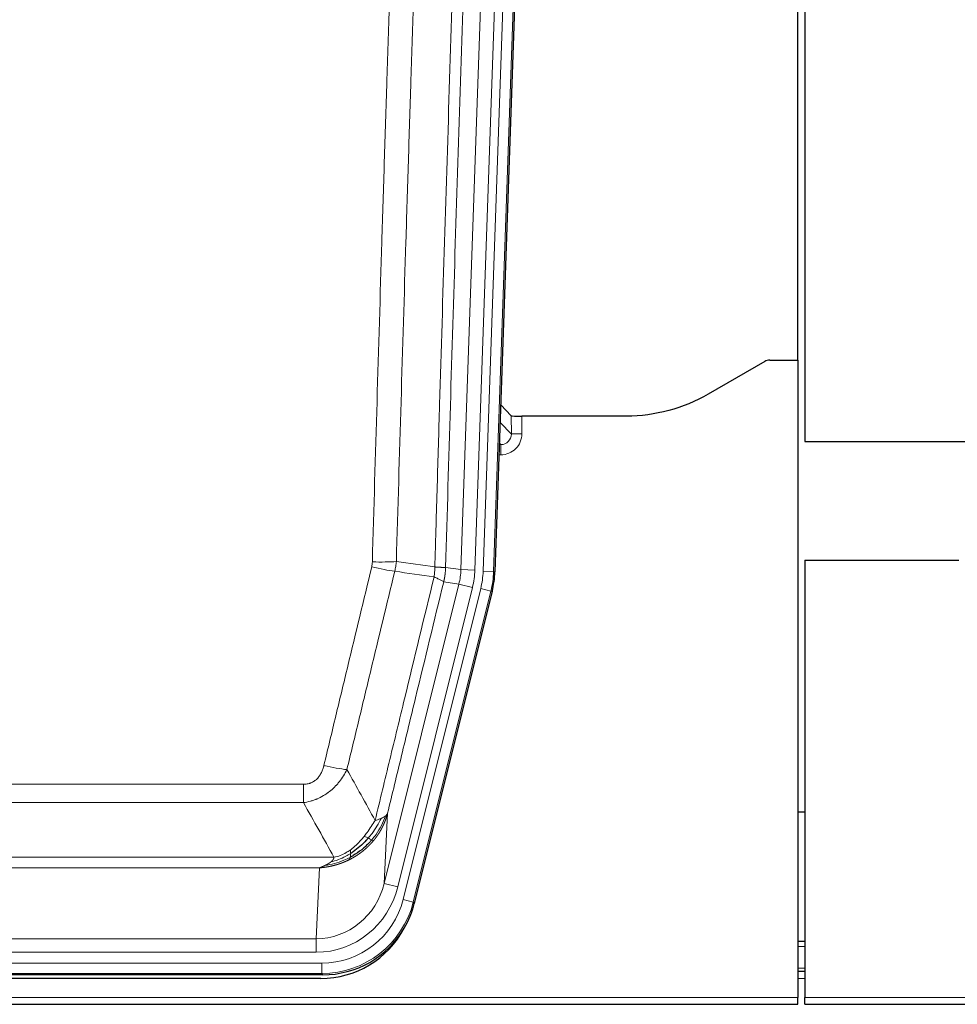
# Model space of a CAD drawing. Header units: inches. Extents: x 0 to 20790, y -12 to 14700.
# Tile 44 of 184: x 5206 to 5474, y 4640 to 4922. Entities that reach past the tile are written whole.
import ezdxf

# ---------------------------------------------------------------- set-up
doc = ezdxf.new("R2010")
doc.units = ezdxf.units.IN
doc.layers.add('1', color=7, linetype='Continuous', true_color=0xffffff)

msp = doc.modelspace()

# ---------------------------------------------------------------- linework, layer by layer
at = {"layer": '1', "color": 2, "linetype": 'Continuous', "lineweight": 25}
for p, q in [((5428.724, 4824.559), (5428.724, 5225.139)), ((5430.724, 5224.811), (5430.724, 4801.301)), ((5355.247, 5139.681), (5342.129, 4764.036)), ((5419.269, 4824.149), (5403.104, 4814.807)), ((5420.767, 4824.551), (5428.725, 4824.551)), ((5428.725, 4824.551), (5428.725, 4642.271)), ((5346.823, 4808.638), (5343.796, 4811.773)), ((5379.725, 4808.537), (5349.822, 4808.537)), ((5430.724, 4801.301), (5484.724, 4801.301)), ((5430.725, 4767.301), (5474.725, 4767.301)), ((5430.725, 4767.301), (5430.725, 4642.271)), ((5341.344, 4758.454), (5319.09, 4669.196)), ((5430.676, 4695.301), (5428.714, 4695.301)), ((5430.725, 4658.301), (5428.709, 4658.301)), ((5430.725, 4649.702), (5428.709, 4649.702)), ((5292.928, 4648.756), (5076.522, 4648.756)), ((5292.336, 4647.714), (5077.113, 4647.714)), ((5428.725, 4640.324), (5428.725, 4642.271)), ((5430.725, 4640.324), (5430.725, 4642.271)), ((4940.725, 4640.324), (5428.725, 4640.324)), ((5430.725, 4640.324), (5918.725, 4640.324))]:
    msp.add_line(p, q, dxfattribs=at)
at = {"layer": '1', "color": 110, "linetype": 'Continuous', "lineweight": 13}
for p, q in [((5338.761, 4764.193), (5351.872, 5139.636)), ((5354.866, 5139.531), (5341.755, 4764.088)), ((5332.422, 4764.662), (5345.488, 5138.833)), ((5349.481, 5138.694), (5336.414, 4764.523)), ((5346.834, 4803.407), (5346.823, 4808.638)), ((5349.822, 4808.537), (5349.832, 4803.489)), ((5343.62, 4806.735), (5346.834, 4803.407)), ((5343.399, 4800.4), (5343.841, 4800.4)), ((5343.841, 4800.4), (5343.414, 4800.842)), ((5343.841, 4800.4), (5343.841, 4797.48)), ((5343.841, 4797.48), (5343.297, 4797.48)), ((5328.046, 4765.277), (5332.422, 4764.662)), ((5332.422, 4764.662), (5336.414, 4764.523)), ((5341.755, 4764.088), (5338.761, 4764.193)), ((5341.755, 4764.088), (5342.129, 4764.036)), ((5310.489, 4674.89), (5331.841, 4760.527)), ((5314.365, 4673.923), (5335.717, 4759.561)), ((5315.89, 4670.296), (5338.064, 4759.231)), ((5331.841, 4760.527), (5327.489, 4761.139)), ((5331.841, 4760.527), (5335.717, 4759.561)), ((5340.971, 4758.506), (5338.064, 4759.231)), ((5340.971, 4758.506), (5318.797, 4669.572)), ((5341.344, 4758.454), (5340.971, 4758.506)), ((5082.053, 4703.244), (5287.396, 4703.244)), ((5287.396, 4698.003), (5287.396, 4703.244)), ((5287.396, 4698.003), (5082.053, 4698.003)), ((5311.447, 4694.945), (5310.489, 4674.89)), ((5073.322, 4682.384), (5296.128, 4682.384)), ((5292.015, 4679.354), (5077.435, 4679.354)), ((5291.046, 4659.075), (5292.015, 4679.354)), ((5314.365, 4673.923), (5310.489, 4674.89)), ((5318.797, 4669.572), (5315.89, 4670.296)), ((5318.797, 4669.572), (5319.09, 4669.196)), ((5078.403, 4659.075), (5291.046, 4659.075)), ((5291.046, 4655.211), (5291.046, 4659.075)), ((5291.046, 4655.211), (5078.403, 4655.211)), ((5430.725, 4656.846), (5428.709, 4656.846)), ((5076.815, 4652.127), (5292.635, 4652.127)), ((5292.635, 4649.132), (5292.635, 4652.127)), ((5292.635, 4649.132), (5076.815, 4649.132)), ((5292.928, 4648.756), (5292.635, 4649.132)), ((5430.725, 4650.672), (5428.709, 4650.672)), ((5430.725, 4647.702), (5428.709, 4647.702)), ((4940.725, 4642.271), (5428.725, 4642.271)), ((5430.725, 4642.271), (5918.725, 4642.271))]:
    msp.add_line(p, q, dxfattribs=at)
at = {"layer": '1', "color": 2, "linetype": 'Continuous', "lineweight": 25}
for centre, major_axis, ratio, start_param, end_param in [((5420.77, 4821.547), (0.923, -2.86), 0.9982885, 2.8298327, 3.3530369), ((5349.822, 4808.641), (3, 0), 0.0349646, 3.1753451, 4.712515), ((5315.109, 4764.987, 0), (-26.774, 3.763), 0.9986144, 3.0370169, 3.2461684), ((5292.87, 4675.793, 0), (-16.66, 21.323), 0.9977958, 3.5187977, 3.8037475), ((5292.311, 4674.73, 0), (-16.639, 21.297), 0.9990195, 2.4788434, 3.5628372), ((5292.87, 4675.793, 0), (-16.66, 21.323), 0.9977958, 2.4794378, 3.5187977)]:
    msp.add_ellipse(centre, major_axis=major_axis, ratio=ratio, start_param=start_param, end_param=end_param, dxfattribs=at)
at = {"layer": '1', "color": 110, "linetype": 'Continuous', "lineweight": 13}
for centre, major_axis, ratio, start_param, end_param in [((5343.829, 4803.489), (3.237, -5.067), 0.9977321, 5.7157535, 7.2865499), ((5343.829, 4803.411), (1.726, -2.474), 0.9943829, 5.6754356, 7.2462319), ((5349.832, 4803.411), (-3, -0.006), 0.0261769, 4.7123351, 6.249505), ((5306.904, 4766.576), (-9.719, 2.353), 0.1107863, 1.5976112, 2.3432486), ((5307.092, 4767.982), (-9.996, 0.288), 0.1133347, 1.5740649, 2.3314742), ((5312.396, 4765.368), (19.844, -2.789), 0.9980617, 6.1786096, 6.387761), ((5312.396, 4765.368, 0), (23.799, -3.345), 0.9986144, 6.1786096, 6.387761), ((5314.743, 4765.039, 0), (-23.799, 3.345), 0.9986144, 3.0370169, 3.2461684), ((5314.743, 4765.039), (26.766, -3.762), 0.9989218, 6.1786096, 6.387761), ((5293.243, 4710.001), (9.722, -2.342), 0.1329353, 4.744395, 5.4873531), ((5291.126, 4680.058), (-1.001, -20.961), 0.9530564, 0.0460885, 1.3674009), ((5291.126, 4680.058, 0), (-1.185, -24.82), 0.9658521, 0.0460885, 1.3674009), ((5292.584, 4676.16, 0), (-14.809, 18.954), 0.9977958, 2.4794378, 3.8037475), ((5292.584, 4676.16), (16.651, -21.313), 0.9982842, 5.6210305, 6.9453401)]:
    msp.add_ellipse(centre, major_axis=major_axis, ratio=ratio, start_param=start_param, end_param=end_param, dxfattribs=at)
for points, knots in [([(5324.956, 4765.408), (5325.012, 4767.341), (5325.068, 4769.275), (5325.18, 4773.142), (5325.348, 4778.944), (5325.744, 4792.485), (5326.087, 4804.097), (5326.781, 4827.33), (5327.721, 4858.33), (5329.179, 4904.894), (5330.184, 4935.98), (5330.758, 4953.478), (5330.822, 4955.423), (5330.95, 4959.312), (5331.142, 4965.145), (5331.594, 4978.758), (5331.985, 4990.429), (5332.314, 5000.155), (5332.379, 5002.101), (5332.511, 5005.992), (5332.71, 5011.828), (5333.175, 5025.445), (5333.577, 5037.116), (5334.389, 5060.456), (5335.486, 5091.574), (5336.614, 5122.687), (5337.185, 5138.242)], [0, 0, 0, 0, 0.015625, 0.015625, 0.03125, 0.0625, 0.125, 0.125, 0.25, 0.375, 0.5, 0.5, 0.515625, 0.515625, 0.53125, 0.5625, 0.625, 0.625, 0.640625, 0.640625, 0.65625, 0.6875, 0.75, 0.75, 0.875, 1, 1, 1, 1]), ([(5340.241, 5136.766), (5339.671, 5121.267), (5338.546, 5090.266), (5337.452, 5059.259), (5336.643, 5036.002), (5336.241, 5024.372), (5335.777, 5010.804), (5335.58, 5004.989), (5335.448, 5001.112), (5335.382, 4999.174), (5335.055, 4989.482), (5334.664, 4977.853), (5334.214, 4964.289), (5334.022, 4958.477), (5333.895, 4954.602), (5333.831, 4952.664), (5333.258, 4935.229), (5332.257, 4904.256), (5330.803, 4857.861), (5329.396, 4811.531), (5328.49, 4780.688), (5328.046, 4765.277)], [0, 0, 0, 0, 0.125, 0.25, 0.25, 0.3125, 0.34375, 0.359375, 0.359375, 0.375, 0.375, 0.4375, 0.46875, 0.484375, 0.484375, 0.5, 0.5, 0.625, 0.75, 0.875, 1, 1, 1, 1]), ([(5307.092, 4766.848), (5307.529, 4782.086), (5308.42, 4812.586), (5309.34, 4843.134), (5310.042, 4866.063), (5310.278, 4873.708), (5310.754, 4889.006), (5310.994, 4896.658), (5311.719, 4919.622), (5312.211, 4934.938), (5312.834, 4954.092), (5312.959, 4957.923), (5313.211, 4965.584), (5313.589, 4977.077), (5313.972, 4988.569), (5314.742, 5011.554), (5315.784, 5042.201), (5317.392, 5088.173), (5318.493, 5118.822), (5319.05, 5134.146)], [0, 0, 0, 0, 0.125, 0.25, 0.25, 0.3125, 0.3125, 0.375, 0.375, 0.5, 0.5, 0.53125, 0.53125, 0.5625, 0.625, 0.625, 0.75, 0.875, 1, 1, 1, 1]), ([(5325.933, 5133.803), (5325.375, 5118.497), (5324.273, 5087.887), (5322.664, 5041.972), (5321.62, 5011.363), (5320.848, 4988.407), (5320.465, 4976.929), (5320.086, 4965.451), (5319.835, 4957.799), (5319.709, 4953.973), (5319.085, 4934.843), (5318.593, 4919.546), (5317.867, 4896.61), (5317.627, 4888.968), (5317.15, 4873.69), (5316.914, 4866.053), (5316.211, 4843.153), (5315.289, 4812.644), (5314.398, 4782.182), (5313.959, 4766.962)], [0, 0, 0, 0, 0.125, 0.25, 0.375, 0.375, 0.4375, 0.46875, 0.46875, 0.5, 0.5, 0.625, 0.625, 0.6875, 0.6875, 0.75, 0.75, 0.875, 1, 1, 1, 1]), ([(5293.243, 4708.635), (5294.377, 4713.362), (5295.512, 4718.091), (5297.785, 4727.553), (5298.922, 4732.285), (5302.338, 4746.486), (5304.619, 4755.958), (5306.904, 4765.437)], [0, 0, 0, 0, 0.25, 0.25, 0.5, 0.5, 1, 1, 1, 1]), ([(5307.092, 4766.848), (5307.085, 4766.61), (5307.066, 4766.373), (5307.004, 4765.902), (5306.96, 4765.669), (5306.904, 4765.437)], [0, 0, 0, 0, 0.5, 0.5, 1, 1, 1, 1]), ([(5324.956, 4765.408), (5324.935, 4764.93), (5324.92, 4764.454), (5324.862, 4763.509), (5324.819, 4763.04), (5324.744, 4762.574)], [0, 0, 0, 0, 0.5, 0.5, 1, 1, 1, 1]), ([(5324.956, 4765.408), (5324.969, 4765.407), (5324.994, 4765.405), (5325.032, 4765.401), (5325.07, 4765.398), (5325.108, 4765.395), (5325.147, 4765.392), (5325.185, 4765.389), (5325.224, 4765.386), (5325.262, 4765.383), (5325.301, 4765.38), (5325.34, 4765.377), (5325.379, 4765.374), (5325.418, 4765.371), (5325.457, 4765.368), (5325.496, 4765.365), (5325.535, 4765.363), (5325.574, 4765.36), (5325.613, 4765.357), (5325.652, 4765.354), (5325.692, 4765.352), (5325.731, 4765.349), (5325.77, 4765.346), (5325.809, 4765.344), (5325.848, 4765.341), (5325.888, 4765.339), (5325.927, 4765.336), (5325.966, 4765.334), (5326.005, 4765.331), (5326.044, 4765.329), (5326.083, 4765.326), (5326.122, 4765.324), (5326.161, 4765.322), (5326.199, 4765.32), (5326.238, 4765.318), (5326.276, 4765.315), (5326.315, 4765.313), (5326.353, 4765.311), (5326.391, 4765.309), (5326.429, 4765.307), (5326.467, 4765.305), (5326.505, 4765.303), (5326.542, 4765.302), (5326.579, 4765.3), (5326.616, 4765.298), (5326.653, 4765.296), (5326.69, 4765.295), (5326.726, 4765.293), (5326.763, 4765.292), (5326.799, 4765.29), (5326.834, 4765.289), (5326.87, 4765.287), (5326.905, 4765.286), (5326.94, 4765.285), (5326.974, 4765.283), (5327.009, 4765.282), (5327.043, 4765.281), (5327.076, 4765.28), (5327.11, 4765.279), (5327.145, 4765.278), (5327.182, 4765.277), (5327.22, 4765.276), (5327.258, 4765.275), (5327.294, 4765.274), (5327.33, 4765.273), (5327.365, 4765.272), (5327.399, 4765.272), (5327.433, 4765.271), (5327.465, 4765.27), (5327.497, 4765.27), (5327.528, 4765.269), (5327.558, 4765.269), (5327.587, 4765.269), (5327.616, 4765.268), (5327.643, 4765.268), (5327.67, 4765.268), (5327.695, 4765.268), (5327.72, 4765.268), (5327.744, 4765.268), (5327.767, 4765.268), (5327.79, 4765.268), (5327.811, 4765.268), (5327.832, 4765.268), (5327.851, 4765.268), (5327.87, 4765.268), (5327.888, 4765.269), (5327.905, 4765.269), (5327.921, 4765.269), (5327.936, 4765.27), (5327.951, 4765.27), (5327.964, 4765.271), (5327.977, 4765.271), (5327.989, 4765.272), (5327.999, 4765.273), (5328.009, 4765.273), (5328.018, 4765.274), (5328.027, 4765.275), (5328.034, 4765.276), (5328.04, 4765.276), (5328.044, 4765.277), (5328.046, 4765.277)], [0, 0, 0, 0, 0.0069372, 0.0139334, 0.0209887, 0.028103, 0.0352764, 0.0425088, 0.0498003, 0.0571509, 0.0645605, 0.0720292, 0.0795569, 0.0871437, 0.0947896, 0.1024945, 0.1102584, 0.1180815, 0.1259636, 0.1339048, 0.141905, 0.1499643, 0.1580827, 0.1662601, 0.1744966, 0.1827922, 0.1911468, 0.1995605, 0.2080333, 0.2165651, 0.225156, 0.233806, 0.2425151, 0.2512832, 0.2601104, 0.2689967, 0.277942, 0.2869465, 0.29601, 0.3051325, 0.3143142, 0.3235549, 0.3328547, 0.3422136, 0.3516315, 0.3611085, 0.3706446, 0.3802398, 0.3898941, 0.3996074, 0.4093798, 0.4192113, 0.4291019, 0.4390515, 0.4490602, 0.459128, 0.4692549, 0.4794409, 0.4896859, 0.4999901, 0.5124905, 0.524991, 0.5374914, 0.5499918, 0.5624922, 0.5749926, 0.587493, 0.5999934, 0.6124937, 0.6249941, 0.6374944, 0.6499948, 0.6624951, 0.6749954, 0.6874957, 0.699996, 0.7124963, 0.7249966, 0.7374968, 0.7499971, 0.7624973, 0.7749976, 0.7874978, 0.799998, 0.8124982, 0.8249984, 0.8374986, 0.8499988, 0.8624989, 0.8749991, 0.8874992, 0.8999993, 0.9124995, 0.9249996, 0.9374997, 0.9499998, 0.9624998, 0.9749999, 0.9875, 1, 1, 1, 1]), ([(5328.046, 4765.277), (5328.045, 4765.264), (5328.044, 4765.217), (5328.04, 4765.115), (5328.033, 4764.949), (5328.022, 4764.719), (5328.003, 4764.426), (5327.974, 4764.07), (5327.933, 4763.651), (5327.889, 4763.292), (5327.85, 4763.016), (5327.825, 4762.845), (5327.799, 4762.678), (5327.772, 4762.516), (5327.745, 4762.359), (5327.717, 4762.205), (5327.689, 4762.057), (5327.66, 4761.912), (5327.632, 4761.773), (5327.603, 4761.637), (5327.574, 4761.506), (5327.546, 4761.38), (5327.518, 4761.258), (5327.499, 4761.178), (5327.489, 4761.139)], [0, 0, 0, 0, 0.0092499, 0.0337179, 0.073404, 0.128308, 0.1984299, 0.2837694, 0.3843264, 0.5001005, 0.5424888, 0.5838484, 0.6241794, 0.6634821, 0.7017567, 0.7390032, 0.7752221, 0.8104134, 0.8445775, 0.8777146, 0.909825, 0.9409091, 0.9709673, 1, 1, 1, 1]), ([(5313.501, 4764.163), (5311.212, 4754.698), (5308.928, 4745.238), (5305.509, 4731.057), (5304.37, 4726.331), (5302.095, 4716.883), (5300.958, 4712.161), (5299.823, 4707.44)], [0, 0, 0, 0, 0.5, 0.5, 0.75, 0.75, 1, 1, 1, 1]), ([(5307.89, 4692.931), (5309.288, 4698.725), (5310.688, 4704.522), (5313.49, 4716.12), (5314.893, 4721.922), (5319.106, 4739.333), (5321.922, 4750.949), (5324.744, 4762.574)], [0, 0, 0, 0, 0.25, 0.25, 0.5, 0.5, 1, 1, 1, 1]), ([(5324.744, 4762.574), (5325.153, 4762.381), (5325.526, 4762.207), (5326.184, 4761.897), (5326.469, 4761.76), (5326.941, 4761.523), (5327.127, 4761.423), (5327.39, 4761.256), (5327.468, 4761.19), (5327.489, 4761.139)], [0, 0, 0, 0, 0.25, 0.25, 0.5, 0.5, 0.75, 0.75, 1, 1, 1, 1]), ([(5327.489, 4761.139), (5324.804, 4750.091), (5322.124, 4739.05), (5318.113, 4722.501), (5316.778, 4716.987), (5314.11, 4705.963), (5312.777, 4700.453), (5311.447, 4694.945)], [0, 0, 0, 0, 0.5, 0.5, 0.75, 0.75, 1, 1, 1, 1]), ([(5293.243, 4708.635), (5293.222, 4708.547), (5293.2, 4708.46), (5293.154, 4708.285), (5293.13, 4708.199), (5293.054, 4707.94), (5293, 4707.769), (5292.882, 4707.431), (5292.819, 4707.264), (5292.682, 4706.934), (5292.609, 4706.771), (5292.451, 4706.45), (5292.367, 4706.292), (5292.232, 4706.058), (5292.185, 4705.981), (5292.089, 4705.828), (5292.039, 4705.752), (5291.885, 4705.528), (5291.777, 4705.384), (5291.55, 4705.105), (5291.43, 4704.971), (5291.24, 4704.778), (5291.143, 4704.683), (5291.042, 4704.592), (5290.974, 4704.532), (5290.939, 4704.502), (5290.765, 4704.356), (5290.62, 4704.247), (5290.173, 4703.945), (5289.857, 4703.776), (5289.437, 4703.606), (5289.351, 4703.574), (5289.178, 4703.515), (5289.091, 4703.487), (5288.83, 4703.412), (5288.654, 4703.371), (5288.299, 4703.307), (5288.12, 4703.283), (5287.76, 4703.252), (5287.579, 4703.244), (5287.396, 4703.244)], [0, 0, 0, 0, 0.03125, 0.03125, 0.0625, 0.0625, 0.125, 0.125, 0.1875, 0.1875, 0.25, 0.25, 0.3125, 0.3125, 0.34375, 0.34375, 0.375, 0.375, 0.4375, 0.4375, 0.5, 0.5, 0.53125, 0.546875, 0.546875, 0.5625, 0.5625, 0.625, 0.625, 0.75, 0.75, 0.78125, 0.78125, 0.8125, 0.8125, 0.875, 0.875, 0.9375, 0.9375, 1, 1, 1, 1]), ([(5299.823, 4707.44), (5299.525, 4706.829), (5299.199, 4706.237), (5298.486, 4705.093), (5298.1, 4704.541), (5297.471, 4703.745), (5297.199, 4703.42), (5296.914, 4703.104), (5296.799, 4702.978), (5296.741, 4702.915), (5296.565, 4702.729), (5296.447, 4702.607), (5295.844, 4702.007), (5295.335, 4701.557), (5294.663, 4701.036), (5294.527, 4700.934), (5294.32, 4700.784), (5294.25, 4700.734), (5294.111, 4700.636), (5294.04, 4700.588), (5293.688, 4700.35), (5293.401, 4700.169), (5292.525, 4699.655), (5291.921, 4699.351), (5291.217, 4699.053), (5291.138, 4699.021), (5290.981, 4698.957), (5290.901, 4698.926), (5290.664, 4698.834), (5290.504, 4698.776), (5290.024, 4698.609), (5289.702, 4698.508), (5288.727, 4698.238), (5288.066, 4698.1), (5287.396, 4698.003)], [0, 0, 0, 0, 0.125, 0.125, 0.25, 0.25, 0.3125, 0.328125, 0.328125, 0.34375, 0.34375, 0.375, 0.375, 0.5, 0.5, 0.53125, 0.53125, 0.546875, 0.546875, 0.5625, 0.5625, 0.625, 0.625, 0.75, 0.75, 0.765625, 0.765625, 0.78125, 0.78125, 0.8125, 0.8125, 0.875, 0.875, 1, 1, 1, 1]), ([(5310.808, 4694.162), (5310.195, 4692.349), (5309.3, 4690.57), (5307.77, 4688.388), (5307.36, 4687.858), (5306.925, 4687.348)], [0, 0, 0, 0, 0.75, 0.75, 1, 1, 1, 1]), ([(5311.447, 4694.945), (5311.441, 4694.922), (5311.429, 4694.876), (5311.411, 4694.808), (5311.393, 4694.74), (5311.374, 4694.672), (5311.356, 4694.604), (5311.337, 4694.537), (5311.318, 4694.47), (5311.299, 4694.404), (5311.279, 4694.337), (5311.26, 4694.271), (5311.24, 4694.206), (5311.221, 4694.14), (5311.201, 4694.075), (5311.181, 4694.01), (5311.16, 4693.946), (5311.14, 4693.881), (5311.12, 4693.817), (5311.099, 4693.754), (5311.078, 4693.69), (5311.057, 4693.627), (5311.036, 4693.565), (5311.015, 4693.502), (5310.993, 4693.44), (5310.972, 4693.378), (5310.95, 4693.316), (5310.929, 4693.255), (5310.907, 4693.194), (5310.885, 4693.133), (5310.863, 4693.073), (5310.84, 4693.013), (5310.818, 4692.953), (5310.796, 4692.893), (5310.773, 4692.834), (5310.751, 4692.775), (5310.728, 4692.716), (5310.705, 4692.658), (5310.682, 4692.6), (5310.659, 4692.542), (5310.636, 4692.485), (5310.613, 4692.427), (5310.589, 4692.37), (5310.566, 4692.314), (5310.543, 4692.257), (5310.519, 4692.201), (5310.495, 4692.146), (5310.472, 4692.09), (5310.448, 4692.035), (5310.424, 4691.98), (5310.4, 4691.925), (5310.376, 4691.871), (5310.352, 4691.817), (5310.328, 4691.763), (5310.304, 4691.71), (5310.279, 4691.656), (5310.255, 4691.604), (5310.231, 4691.551), (5310.206, 4691.499), (5310.182, 4691.447), (5310.157, 4691.395), (5310.133, 4691.343), (5310.108, 4691.292), (5310.084, 4691.241), (5310.059, 4691.191), (5310.034, 4691.14), (5310.009, 4691.09), (5309.985, 4691.04), (5309.96, 4690.991), (5309.935, 4690.942), (5309.91, 4690.893), (5309.885, 4690.844), (5309.86, 4690.796), (5309.835, 4690.748), (5309.81, 4690.7), (5309.785, 4690.652), (5309.76, 4690.605), (5309.735, 4690.558), (5309.71, 4690.511), (5309.685, 4690.465), (5309.66, 4690.418), (5309.635, 4690.373), (5309.61, 4690.327), (5309.585, 4690.282), (5309.56, 4690.236), (5309.535, 4690.192), (5309.51, 4690.147), (5309.485, 4690.103), (5309.46, 4690.059), (5309.434, 4690.015), (5309.409, 4689.972), (5309.384, 4689.928), (5309.359, 4689.885), (5309.334, 4689.843), (5309.309, 4689.8), (5309.284, 4689.758), (5309.259, 4689.716), (5309.234, 4689.675), (5309.21, 4689.633), (5309.185, 4689.592), (5309.16, 4689.551), (5309.135, 4689.511), (5309.11, 4689.47), (5309.085, 4689.43), (5309.061, 4689.391), (5309.036, 4689.351), (5309.011, 4689.312), (5308.986, 4689.273), (5308.962, 4689.234), (5308.937, 4689.196), (5308.913, 4689.157), (5308.888, 4689.119), (5308.864, 4689.082), (5308.839, 4689.044), (5308.815, 4689.007), (5308.791, 4688.97), (5308.767, 4688.933), (5308.742, 4688.897), (5308.718, 4688.86), (5308.694, 4688.824), (5308.67, 4688.789), (5308.646, 4688.753), (5308.622, 4688.718), (5308.598, 4688.683), (5308.575, 4688.648), (5308.551, 4688.614), (5308.527, 4688.579), (5308.504, 4688.545), (5308.48, 4688.512), (5308.457, 4688.478), (5308.433, 4688.445), (5308.41, 4688.412), (5308.387, 4688.379), (5308.363, 4688.346), (5308.34, 4688.314), (5308.317, 4688.282), (5308.294, 4688.25), (5308.271, 4688.219), (5308.249, 4688.187), (5308.226, 4688.156), (5308.203, 4688.125), (5308.181, 4688.095), (5308.158, 4688.064), (5308.136, 4688.034), (5308.114, 4688.004), (5308.091, 4687.974), (5308.069, 4687.945), (5308.047, 4687.915), (5308.025, 4687.886), (5308.003, 4687.857), (5307.982, 4687.829), (5307.96, 4687.801), (5307.939, 4687.772), (5307.917, 4687.744), (5307.896, 4687.717), (5307.874, 4687.689), (5307.853, 4687.662), (5307.832, 4687.635), (5307.811, 4687.608), (5307.79, 4687.582), (5307.77, 4687.555), (5307.749, 4687.529), (5307.728, 4687.503), (5307.708, 4687.478), (5307.688, 4687.452), (5307.668, 4687.427), (5307.647, 4687.402), (5307.627, 4687.377), (5307.608, 4687.352), (5307.588, 4687.328), (5307.568, 4687.304), (5307.549, 4687.28), (5307.529, 4687.256), (5307.51, 4687.233), (5307.491, 4687.209), (5307.472, 4687.186), (5307.453, 4687.163), (5307.434, 4687.141), (5307.421, 4687.126), (5307.415, 4687.118)], [0, 0, 0, 0, 0.0080212, 0.0160154, 0.0239827, 0.0319231, 0.0398365, 0.0477229, 0.0555824, 0.0634149, 0.0712205, 0.0789992, 0.0867509, 0.0944756, 0.1021734, 0.1098443, 0.1174881, 0.1251051, 0.1326951, 0.1402581, 0.1477942, 0.1553034, 0.1627856, 0.1702408, 0.1776691, 0.1850704, 0.1924448, 0.1997923, 0.2071128, 0.2144063, 0.2216729, 0.2289126, 0.2361253, 0.243311, 0.2504698, 0.2576016, 0.2647065, 0.2717845, 0.2788355, 0.2858595, 0.2928566, 0.2998268, 0.30677, 0.3136862, 0.3205755, 0.3274379, 0.3342733, 0.3410817, 0.3478632, 0.3546178, 0.3613454, 0.3680461, 0.3747198, 0.3813665, 0.3879863, 0.3945792, 0.4011451, 0.4076841, 0.4141961, 0.4206811, 0.4271393, 0.4335704, 0.4399746, 0.4463519, 0.4527022, 0.4590256, 0.465322, 0.4715915, 0.477834, 0.4840496, 0.4902382, 0.4963999, 0.5025346, 0.5086424, 0.5147232, 0.5207771, 0.526804, 0.532804, 0.5387771, 0.5447232, 0.5506423, 0.5565345, 0.5623997, 0.568238, 0.5740494, 0.5798338, 0.5855912, 0.5913217, 0.5970253, 0.6027019, 0.6083515, 0.6139742, 0.61957, 0.6251388, 0.6306807, 0.6361956, 0.6416836, 0.6471446, 0.6525787, 0.6579858, 0.663366, 0.6687192, 0.6740455, 0.6793448, 0.6846172, 0.6898627, 0.6950812, 0.7002727, 0.7054373, 0.710575, 0.7156857, 0.7207694, 0.7258262, 0.7308561, 0.735859, 0.740835, 0.745784, 0.7507061, 0.7556012, 0.7604694, 0.7653107, 0.7701249, 0.7749123, 0.7796727, 0.7844061, 0.7891127, 0.7937922, 0.7984448, 0.8030705, 0.8076692, 0.812241, 0.8167858, 0.8213037, 0.8257947, 0.8302587, 0.8346957, 0.8391058, 0.843489, 0.8478452, 0.8521745, 0.8564768, 0.8607522, 0.8650006, 0.8692221, 0.8734166, 0.8775842, 0.8817249, 0.8858386, 0.8899254, 0.8939852, 0.8980181, 0.902024, 0.906003, 0.909955, 0.9138802, 0.9177783, 0.9216495, 0.9254938, 0.9293111, 0.9331015, 0.936865, 0.9406015, 0.944311, 0.9479937, 0.9516493, 0.9552781, 0.9588799, 0.9624547, 0.9660026, 0.9695236, 0.9730176, 0.9764847, 0.9799249, 0.9833381, 0.9867243, 0.9900837, 0.993416, 0.9967215, 1, 1, 1, 1]), ([(5310.808, 4694.162), (5310.769, 4694.132), (5310.728, 4694.101), (5310.561, 4693.982), (5310.422, 4693.896), (5310.118, 4693.728), (5309.954, 4693.646), (5309.719, 4693.542), (5309.659, 4693.516), (5309.597, 4693.49)], [0, 0, 0, 0, 0.125, 0.125, 0.5, 0.5, 0.875, 0.875, 1, 1, 1, 1]), ([(5311.447, 4694.945), (5311.362, 4694.736), (5311.22, 4694.537), (5310.957, 4694.284), (5310.886, 4694.223), (5310.808, 4694.162)], [0, 0, 0, 0, 0.75, 0.75, 1, 1, 1, 1]), ([(5307.89, 4692.931), (5307.197, 4691.791), (5306.431, 4690.602), (5305.304, 4689.072), (5305.014, 4688.694), (5304.715, 4688.324)], [0, 0, 0, 0, 0.75, 0.75, 1, 1, 1, 1]), ([(5309.597, 4693.49), (5308.899, 4692.025), (5308.028, 4690.57), (5306.667, 4688.751), (5306.311, 4688.307), (5305.939, 4687.875)], [0, 0, 0, 0, 0.75, 0.75, 1, 1, 1, 1]), ([(5309.597, 4693.49), (5309.474, 4693.439), (5309.346, 4693.389), (5309.014, 4693.266), (5308.803, 4693.196), (5308.362, 4693.059), (5308.131, 4692.994), (5307.89, 4692.931)], [0, 0, 0, 0, 0.25, 0.25, 0.625, 0.625, 1, 1, 1, 1]), ([(5307.415, 4687.118), (5307.4, 4687.101), (5307.371, 4687.065), (5307.327, 4687.013), (5307.282, 4686.961), (5307.238, 4686.909), (5307.194, 4686.857), (5307.149, 4686.805), (5307.104, 4686.754), (5307.059, 4686.703), (5307.014, 4686.652), (5306.969, 4686.601), (5306.924, 4686.551), (5306.879, 4686.5), (5306.834, 4686.45), (5306.788, 4686.401), (5306.743, 4686.351), (5306.697, 4686.302), (5306.651, 4686.252), (5306.606, 4686.203), (5306.56, 4686.155), (5306.514, 4686.106), (5306.468, 4686.058), (5306.421, 4686.01), (5306.375, 4685.962), (5306.329, 4685.914), (5306.283, 4685.867), (5306.236, 4685.82), (5306.19, 4685.773), (5306.143, 4685.726), (5306.096, 4685.68), (5306.049, 4685.633), (5306.003, 4685.587), (5305.956, 4685.541), (5305.909, 4685.496), (5305.862, 4685.45), (5305.815, 4685.405), (5305.767, 4685.36), (5305.72, 4685.315), (5305.673, 4685.27), (5305.625, 4685.226), (5305.578, 4685.182), (5305.53, 4685.138), (5305.483, 4685.094), (5305.435, 4685.051), (5305.387, 4685.007), (5305.34, 4684.964), (5305.292, 4684.921), (5305.244, 4684.879), (5305.196, 4684.836), (5305.148, 4684.794), (5305.1, 4684.752), (5305.052, 4684.71), (5305.004, 4684.669), (5304.956, 4684.627), (5304.908, 4684.586), (5304.859, 4684.545), (5304.811, 4684.504), (5304.763, 4684.464), (5304.714, 4684.423), (5304.666, 4684.383), (5304.618, 4684.343), (5304.569, 4684.304), (5304.521, 4684.264), (5304.472, 4684.225), (5304.423, 4684.186), (5304.375, 4684.147), (5304.326, 4684.108), (5304.277, 4684.069), (5304.229, 4684.031), (5304.18, 4683.993), (5304.131, 4683.955), (5304.082, 4683.918), (5304.033, 4683.88), (5303.985, 4683.843), (5303.936, 4683.806), (5303.887, 4683.769), (5303.838, 4683.732), (5303.789, 4683.696), (5303.74, 4683.659), (5303.691, 4683.623), (5303.642, 4683.587), (5303.593, 4683.552), (5303.544, 4683.516), (5303.495, 4683.481), (5303.446, 4683.446), (5303.397, 4683.411), (5303.347, 4683.376), (5303.298, 4683.342), (5303.249, 4683.308), (5303.2, 4683.274), (5303.151, 4683.24), (5303.102, 4683.206), (5303.053, 4683.172), (5303.003, 4683.139), (5302.954, 4683.106), (5302.905, 4683.073), (5302.856, 4683.04), (5302.807, 4683.008), (5302.757, 4682.975), (5302.708, 4682.943), (5302.659, 4682.911), (5302.61, 4682.879), (5302.561, 4682.848), (5302.512, 4682.816), (5302.462, 4682.785), (5302.413, 4682.754), (5302.364, 4682.723), (5302.315, 4682.693), (5302.266, 4682.662), (5302.217, 4682.632), (5302.168, 4682.602), (5302.118, 4682.572), (5302.069, 4682.542), (5302.02, 4682.512), (5301.971, 4682.483), (5301.922, 4682.454), (5301.873, 4682.425), (5301.824, 4682.396), (5301.775, 4682.367), (5301.726, 4682.339), (5301.677, 4682.311), (5301.628, 4682.282), (5301.579, 4682.254), (5301.53, 4682.227), (5301.481, 4682.199), (5301.432, 4682.172), (5301.384, 4682.144), (5301.335, 4682.117), (5301.286, 4682.09), (5301.237, 4682.064), (5301.188, 4682.037), (5301.14, 4682.011), (5301.091, 4681.985), (5301.042, 4681.959), (5300.994, 4681.933), (5300.945, 4681.907), (5300.896, 4681.881), (5300.848, 4681.856), (5300.799, 4681.831), (5300.751, 4681.806), (5300.702, 4681.781), (5300.654, 4681.756), (5300.606, 4681.732), (5300.557, 4681.708), (5300.509, 4681.683), (5300.461, 4681.659), (5300.428, 4681.643), (5300.412, 4681.635)], [0, 0, 0, 0, 0.0076941, 0.0153765, 0.0230472, 0.0307061, 0.0383534, 0.045989, 0.0536129, 0.061225, 0.0688255, 0.0764143, 0.0839914, 0.0915567, 0.0991104, 0.1066524, 0.1141827, 0.1217013, 0.1292082, 0.1367034, 0.1441869, 0.1516588, 0.1591189, 0.1665674, 0.1740041, 0.1814292, 0.1888426, 0.1962444, 0.2036344, 0.2110128, 0.2183794, 0.2257344, 0.2330778, 0.2404094, 0.2477294, 0.2550377, 0.2623343, 0.2696193, 0.2768926, 0.2841542, 0.2914041, 0.2986424, 0.305869, 0.313084, 0.3202872, 0.3274789, 0.3346588, 0.3418271, 0.3489838, 0.3561287, 0.3632621, 0.3703837, 0.3774937, 0.3845921, 0.3916788, 0.3987539, 0.4058173, 0.412869, 0.4199092, 0.4269376, 0.4339544, 0.4409596, 0.4479532, 0.454935, 0.4619053, 0.4688639, 0.4758109, 0.4827462, 0.4896699, 0.496582, 0.5034825, 0.5103713, 0.5172485, 0.524114, 0.5309679, 0.5378102, 0.5446409, 0.55146, 0.5582674, 0.5650632, 0.5718474, 0.57862, 0.5853809, 0.5921303, 0.598868, 0.6055941, 0.6123087, 0.6190116, 0.6257029, 0.6323825, 0.6390506, 0.6457071, 0.652352, 0.6589853, 0.665607, 0.672217, 0.6788155, 0.6854024, 0.6919777, 0.6985414, 0.7050935, 0.7116341, 0.718163, 0.7246804, 0.7311862, 0.7376804, 0.744163, 0.750634, 0.7570935, 0.7635413, 0.7699776, 0.7764024, 0.7828155, 0.7892171, 0.7956072, 0.8019856, 0.8083525, 0.8147079, 0.8210516, 0.8273839, 0.8337045, 0.8400136, 0.8463112, 0.8525972, 0.8588716, 0.8651345, 0.8713859, 0.8776257, 0.8838539, 0.8900706, 0.8962758, 0.9024695, 0.9086516, 0.9148221, 0.9209812, 0.9271287, 0.9332646, 0.9393891, 0.945502, 0.9516034, 0.9576933, 0.9637717, 0.9698385, 0.9758938, 0.9819376, 0.9879699, 0.9939907, 1, 1, 1, 1]), ([(5304.715, 4688.324), (5304.565, 4688.139), (5304.414, 4687.956), (5303.799, 4687.232), (5303.32, 4686.711), (5302.326, 4685.73), (5301.811, 4685.27), (5301.104, 4684.711), (5300.926, 4684.576), (5300.745, 4684.446)], [0, 0, 0, 0, 0.125, 0.125, 0.5, 0.5, 0.875, 0.875, 1, 1, 1, 1]), ([(5305.939, 4687.875), (5305.84, 4687.923), (5305.739, 4687.971), (5305.482, 4688.085), (5305.325, 4688.149), (5305.014, 4688.256), (5304.861, 4688.298), (5304.715, 4688.324)], [0, 0, 0, 0, 0.25, 0.25, 0.625, 0.625, 1, 1, 1, 1]), ([(5306.925, 4687.348), (5306.894, 4687.365), (5306.862, 4687.383), (5306.727, 4687.458), (5306.614, 4687.521), (5306.365, 4687.657), (5306.229, 4687.73), (5306.037, 4687.827), (5305.988, 4687.851), (5305.939, 4687.875)], [0, 0, 0, 0, 0.125, 0.125, 0.5, 0.5, 0.875, 0.875, 1, 1, 1, 1]), ([(5307.415, 4687.118), (5307.344, 4687.131), (5307.244, 4687.176), (5307.043, 4687.283), (5306.987, 4687.314), (5306.925, 4687.348)], [0, 0, 0, 0, 0.75, 0.75, 1, 1, 1, 1]), ([(5300.896, 4683.464), (5300.438, 4683.172), (5299.974, 4682.9), (5298.104, 4681.907), (5296.667, 4681.366), (5295.257, 4681.046)], [0, 0, 0, 0, 0.25, 0.25, 1, 1, 1, 1]), ([(5300.745, 4684.446), (5300.385, 4684.185), (5300.018, 4683.943), (5298.524, 4683.062), (5297.348, 4682.597), (5296.128, 4682.384)], [0, 0, 0, 0, 0.25, 0.25, 1, 1, 1, 1]), ([(5300.727, 4682.348), (5300.739, 4682.388), (5300.751, 4682.429), (5300.795, 4682.598), (5300.824, 4682.734), (5300.868, 4683.019), (5300.883, 4683.168), (5300.893, 4683.365), (5300.895, 4683.415), (5300.896, 4683.464)], [0, 0, 0, 0, 0.125, 0.125, 0.5, 0.5, 0.875, 0.875, 1, 1, 1, 1]), ([(5300.896, 4683.464), (5300.897, 4683.562), (5300.896, 4683.659), (5300.882, 4683.893), (5300.866, 4684.027), (5300.818, 4684.264), (5300.786, 4684.366), (5300.745, 4684.446)], [0, 0, 0, 0, 0.25, 0.25, 0.625, 0.625, 1, 1, 1, 1]), ([(5300.412, 4681.635), (5300.391, 4681.625), (5300.347, 4681.604), (5300.282, 4681.572), (5300.217, 4681.54), (5300.152, 4681.509), (5300.087, 4681.478), (5300.022, 4681.448), (5299.957, 4681.417), (5299.892, 4681.387), (5299.827, 4681.357), (5299.762, 4681.328), (5299.696, 4681.298), (5299.631, 4681.269), (5299.566, 4681.24), (5299.501, 4681.211), (5299.436, 4681.183), (5299.37, 4681.155), (5299.305, 4681.127), (5299.24, 4681.099), (5299.175, 4681.071), (5299.109, 4681.044), (5299.044, 4681.017), (5298.979, 4680.99), (5298.914, 4680.964), (5298.849, 4680.938), (5298.783, 4680.911), (5298.718, 4680.886), (5298.653, 4680.86), (5298.588, 4680.835), (5298.522, 4680.81), (5298.457, 4680.785), (5298.392, 4680.76), (5298.327, 4680.736), (5298.262, 4680.711), (5298.196, 4680.687), (5298.131, 4680.664), (5298.066, 4680.64), (5298.001, 4680.617), (5297.936, 4680.594), (5297.871, 4680.571), (5297.806, 4680.548), (5297.741, 4680.526), (5297.676, 4680.504), (5297.611, 4680.482), (5297.546, 4680.46), (5297.481, 4680.439), (5297.416, 4680.418), (5297.351, 4680.397), (5297.286, 4680.376), (5297.221, 4680.355), (5297.156, 4680.335), (5297.091, 4680.315), (5297.027, 4680.295), (5296.962, 4680.275), (5296.897, 4680.256), (5296.832, 4680.237), (5296.768, 4680.218), (5296.703, 4680.199), (5296.639, 4680.18), (5296.574, 4680.162), (5296.509, 4680.144), (5296.445, 4680.126), (5296.381, 4680.108), (5296.316, 4680.09), (5296.252, 4680.073), (5296.187, 4680.056), (5296.123, 4680.039), (5296.059, 4680.022), (5295.995, 4680.006), (5295.931, 4679.99), (5295.867, 4679.974), (5295.803, 4679.958), (5295.739, 4679.942), (5295.675, 4679.927), (5295.611, 4679.912), (5295.547, 4679.897), (5295.483, 4679.882), (5295.419, 4679.867), (5295.356, 4679.853), (5295.292, 4679.838), (5295.228, 4679.824), (5295.165, 4679.811), (5295.101, 4679.797), (5295.038, 4679.784), (5294.975, 4679.77), (5294.911, 4679.757), (5294.848, 4679.745), (5294.785, 4679.732), (5294.722, 4679.72), (5294.659, 4679.707), (5294.596, 4679.695), (5294.533, 4679.683), (5294.47, 4679.672), (5294.407, 4679.66), (5294.344, 4679.649), (5294.282, 4679.638), (5294.219, 4679.627), (5294.156, 4679.616), (5294.094, 4679.606), (5294.032, 4679.595), (5293.969, 4679.585), (5293.907, 4679.575), (5293.845, 4679.566), (5293.783, 4679.556), (5293.721, 4679.547), (5293.659, 4679.537), (5293.597, 4679.528), (5293.535, 4679.519), (5293.473, 4679.511), (5293.411, 4679.502), (5293.35, 4679.494), (5293.288, 4679.486), (5293.227, 4679.478), (5293.165, 4679.47), (5293.104, 4679.462), (5293.043, 4679.455), (5292.982, 4679.448), (5292.921, 4679.44), (5292.86, 4679.434), (5292.799, 4679.427), (5292.738, 4679.42), (5292.677, 4679.414), (5292.617, 4679.408), (5292.556, 4679.401), (5292.496, 4679.396), (5292.435, 4679.39), (5292.375, 4679.384), (5292.315, 4679.379), (5292.254, 4679.374), (5292.194, 4679.368), (5292.134, 4679.364), (5292.075, 4679.359), (5292.035, 4679.356), (5292.015, 4679.354)], [0, 0, 0, 0, 0.0081592, 0.0163092, 0.0244501, 0.0325819, 0.0407045, 0.0488181, 0.0569225, 0.0650178, 0.0731041, 0.0811812, 0.0892493, 0.0973083, 0.1053581, 0.113399, 0.1214307, 0.1294534, 0.137467, 0.1454716, 0.1534671, 0.1614536, 0.169431, 0.1773994, 0.1853588, 0.1933091, 0.2012504, 0.2091827, 0.217106, 0.2250203, 0.2329256, 0.2408219, 0.2487092, 0.2565875, 0.2644568, 0.2723172, 0.2801686, 0.288011, 0.2958444, 0.303669, 0.3114845, 0.3192911, 0.3270888, 0.3348775, 0.3426574, 0.3504282, 0.3581902, 0.3659433, 0.3736874, 0.3814227, 0.389149, 0.3968665, 0.4045751, 0.4122748, 0.4199656, 0.4276476, 0.4353206, 0.4429849, 0.4506403, 0.4582868, 0.4659245, 0.4735534, 0.4811734, 0.4887846, 0.496387, 0.5039805, 0.5115653, 0.5191413, 0.5267084, 0.5342668, 0.5418164, 0.5493572, 0.5568893, 0.5644125, 0.5719271, 0.5794328, 0.5869298, 0.5944181, 0.6018976, 0.6093684, 0.6168305, 0.6242839, 0.6317285, 0.6391644, 0.6465917, 0.6540102, 0.6614201, 0.6688212, 0.6762137, 0.6835975, 0.6909727, 0.6983392, 0.705697, 0.7130462, 0.7203868, 0.7277187, 0.735042, 0.7423567, 0.7496628, 0.7569603, 0.7642491, 0.7715294, 0.7788011, 0.7860642, 0.7933187, 0.8005646, 0.807802, 0.8150309, 0.8222512, 0.8294629, 0.8366661, 0.8438608, 0.851047, 0.8582246, 0.8653938, 0.8725544, 0.8797065, 0.8868502, 0.8939854, 0.9011121, 0.9082303, 0.9153401, 0.9224414, 0.9295343, 0.9366187, 0.9436947, 0.9507623, 0.9578214, 0.9648722, 0.9719145, 0.9789485, 0.985974, 0.9929912, 1, 1, 1, 1]), ([(5292.015, 4679.354), (5292.02, 4679.356), (5292.031, 4679.361), (5292.047, 4679.368), (5292.064, 4679.375), (5292.081, 4679.382), (5292.098, 4679.39), (5292.116, 4679.397), (5292.134, 4679.405), (5292.153, 4679.413), (5292.172, 4679.421), (5292.191, 4679.429), (5292.211, 4679.437), (5292.231, 4679.446), (5292.252, 4679.454), (5292.273, 4679.463), (5292.294, 4679.472), (5292.316, 4679.481), (5292.338, 4679.491), (5292.361, 4679.5), (5292.384, 4679.51), (5292.407, 4679.519), (5292.431, 4679.529), (5292.455, 4679.54), (5292.479, 4679.55), (5292.504, 4679.56), (5292.53, 4679.571), (5292.555, 4679.582), (5292.581, 4679.593), (5292.608, 4679.604), (5292.635, 4679.616), (5292.662, 4679.628), (5292.69, 4679.64), (5292.718, 4679.652), (5292.746, 4679.664), (5292.775, 4679.676), (5292.804, 4679.689), (5292.834, 4679.702), (5292.864, 4679.715), (5292.894, 4679.729), (5292.925, 4679.742), (5292.956, 4679.756), (5292.988, 4679.77), (5293.02, 4679.784), (5293.052, 4679.799), (5293.085, 4679.813), (5293.118, 4679.828), (5293.152, 4679.844), (5293.186, 4679.859), (5293.22, 4679.875), (5293.255, 4679.891), (5293.29, 4679.907), (5293.326, 4679.923), (5293.362, 4679.94), (5293.398, 4679.957), (5293.435, 4679.974), (5293.472, 4679.992), (5293.509, 4680.009), (5293.547, 4680.027), (5293.573, 4680.04), (5293.586, 4680.046)], [0, 0, 0, 0, 0.0121901, 0.0245516, 0.0370849, 0.0497905, 0.0626689, 0.0757204, 0.0889455, 0.1023447, 0.1159182, 0.1296666, 0.14359, 0.1576889, 0.1719636, 0.1864145, 0.2010418, 0.2158458, 0.2308268, 0.2459852, 0.261321, 0.2768347, 0.2925265, 0.3083966, 0.3244452, 0.3406727, 0.357079, 0.3736646, 0.3904296, 0.4073742, 0.4244986, 0.4418029, 0.4592875, 0.4769523, 0.4947976, 0.5128236, 0.5310305, 0.5494183, 0.5679872, 0.5867374, 0.605669, 0.6247822, 0.644077, 0.6635537, 0.6832123, 0.7030529, 0.7230758, 0.7432809, 0.7636685, 0.7842385, 0.8049912, 0.8259267, 0.8470449, 0.8683461, 0.8898303, 0.9114976, 0.9333482, 0.955382, 0.9775993, 1, 1, 1, 1]), ([(5300.727, 4682.348), (5300.149, 4682.038), (5299.561, 4681.756), (5297.187, 4680.751), (5295.358, 4680.269), (5293.586, 4680.046)], [0, 0, 0, 0, 0.25, 0.25, 1, 1, 1, 1]), ([(5293.586, 4680.046), (5293.6, 4680.052), (5293.628, 4680.066), (5293.669, 4680.086), (5293.71, 4680.106), (5293.749, 4680.125), (5293.788, 4680.144), (5293.825, 4680.163), (5293.862, 4680.182), (5293.897, 4680.2), (5293.931, 4680.217), (5293.964, 4680.234), (5293.996, 4680.251), (5294.027, 4680.267), (5294.057, 4680.283), (5294.086, 4680.298), (5294.114, 4680.313), (5294.141, 4680.327), (5294.167, 4680.341), (5294.192, 4680.355), (5294.215, 4680.367), (5294.238, 4680.38), (5294.259, 4680.392), (5294.28, 4680.403), (5294.299, 4680.414), (5294.318, 4680.424), (5294.335, 4680.433), (5294.351, 4680.443), (5294.367, 4680.451), (5294.381, 4680.459), (5294.394, 4680.466), (5294.406, 4680.473), (5294.417, 4680.479), (5294.427, 4680.485), (5294.436, 4680.49), (5294.444, 4680.495), (5294.45, 4680.499), (5294.456, 4680.502), (5294.461, 4680.505), (5294.473, 4680.512), (5294.494, 4680.524), (5294.523, 4680.541), (5294.552, 4680.558), (5294.58, 4680.575), (5294.608, 4680.593), (5294.636, 4680.61), (5294.663, 4680.626), (5294.69, 4680.643), (5294.717, 4680.66), (5294.743, 4680.677), (5294.769, 4680.694), (5294.795, 4680.711), (5294.82, 4680.727), (5294.845, 4680.744), (5294.869, 4680.76), (5294.894, 4680.777), (5294.918, 4680.793), (5294.941, 4680.81), (5294.965, 4680.826), (5294.988, 4680.842), (5295.01, 4680.858), (5295.033, 4680.874), (5295.055, 4680.89), (5295.077, 4680.906), (5295.098, 4680.922), (5295.119, 4680.938), (5295.14, 4680.953), (5295.16, 4680.969), (5295.18, 4680.985), (5295.2, 4681), (5295.219, 4681.015), (5295.238, 4681.031), (5295.251, 4681.041), (5295.257, 4681.046)], [0, 0, 0, 0, 0.0247661, 0.0489206, 0.0724636, 0.0953949, 0.1177147, 0.1394229, 0.1605195, 0.1810045, 0.2008779, 0.2201398, 0.23879, 0.2568287, 0.2742558, 0.2910713, 0.3072753, 0.3228676, 0.3378484, 0.3522176, 0.3659752, 0.3791212, 0.3916556, 0.4035785, 0.4148897, 0.4255894, 0.4356775, 0.445154, 0.454019, 0.4622723, 0.4699141, 0.4769443, 0.4833629, 0.48917, 0.4943654, 0.4989493, 0.5029216, 0.5062824, 0.5090316, 0.5111692, 0.5284651, 0.5456049, 0.5625886, 0.5794163, 0.5960881, 0.612604, 0.6289642, 0.6451687, 0.6612176, 0.6771111, 0.6928491, 0.7084319, 0.7238594, 0.7391318, 0.7542492, 0.7692118, 0.7840195, 0.7986726, 0.8131712, 0.8275153, 0.8417051, 0.8557408, 0.8696224, 0.8833501, 0.8969241, 0.9103445, 0.9236114, 0.936725, 0.9496856, 0.9624932, 0.975148, 0.9876502, 1, 1, 1, 1]), ([(5295.257, 4681.046), (5295.265, 4681.052), (5295.281, 4681.065), (5295.304, 4681.085), (5295.328, 4681.105), (5295.351, 4681.125), (5295.373, 4681.145), (5295.396, 4681.164), (5295.418, 4681.184), (5295.439, 4681.204), (5295.46, 4681.224), (5295.481, 4681.244), (5295.502, 4681.264), (5295.522, 4681.284), (5295.542, 4681.304), (5295.562, 4681.324), (5295.581, 4681.344), (5295.6, 4681.364), (5295.619, 4681.385), (5295.637, 4681.405), (5295.655, 4681.425), (5295.673, 4681.445), (5295.69, 4681.465), (5295.707, 4681.486), (5295.724, 4681.506), (5295.74, 4681.526), (5295.756, 4681.546), (5295.772, 4681.567), (5295.787, 4681.587), (5295.802, 4681.607), (5295.817, 4681.628), (5295.831, 4681.648), (5295.846, 4681.669), (5295.859, 4681.689), (5295.873, 4681.709), (5295.886, 4681.73), (5295.898, 4681.75), (5295.911, 4681.771), (5295.923, 4681.791), (5295.934, 4681.811), (5295.946, 4681.832), (5295.957, 4681.852), (5295.968, 4681.873), (5295.978, 4681.893), (5295.988, 4681.914), (5295.998, 4681.934), (5296.007, 4681.955), (5296.016, 4681.975), (5296.025, 4681.996), (5296.033, 4682.016), (5296.041, 4682.037), (5296.049, 4682.057), (5296.056, 4682.078), (5296.063, 4682.098), (5296.07, 4682.119), (5296.077, 4682.139), (5296.083, 4682.159), (5296.088, 4682.18), (5296.094, 4682.2), (5296.099, 4682.221), (5296.104, 4682.241), (5296.108, 4682.262), (5296.112, 4682.282), (5296.116, 4682.302), (5296.119, 4682.323), (5296.122, 4682.343), (5296.125, 4682.364), (5296.127, 4682.377), (5296.128, 4682.384)], [0, 0, 0, 0, 0.0185022, 0.0368847, 0.0551481, 0.073293, 0.0913199, 0.1092294, 0.1270222, 0.1446988, 0.1622598, 0.1797059, 0.1970378, 0.2142561, 0.2313614, 0.2483544, 0.265236, 0.2820066, 0.2986672, 0.3152184, 0.331661, 0.3479958, 0.3642235, 0.380345, 0.3963611, 0.4122725, 0.4280803, 0.4437851, 0.459388, 0.4748898, 0.4902915, 0.5055939, 0.5207981, 0.535905, 0.5509156, 0.565831, 0.5806521, 0.5953801, 0.6100159, 0.6245607, 0.6390157, 0.6533819, 0.6676604, 0.6818526, 0.6959596, 0.7099825, 0.7239227, 0.7377815, 0.75156, 0.7652597, 0.7788818, 0.7924277, 0.8058989, 0.8192966, 0.8326224, 0.8458776, 0.8590638, 0.8721825, 0.8852351, 0.8982233, 0.9111485, 0.9240124, 0.9368166, 0.9495628, 0.9622525, 0.9748874, 0.9874694, 1, 1, 1, 1]), ([(5300.412, 4681.636), (5300.446, 4681.694), (5300.485, 4681.763), (5300.567, 4681.925), (5300.61, 4682.017), (5300.677, 4682.192), (5300.703, 4682.268), (5300.727, 4682.348)], [0, 0, 0, 0, 0.375, 0.375, 0.75, 0.75, 1, 1, 1, 1])]:
    msp.add_open_spline(points, degree=3, knots=knots, dxfattribs=at)
at = {"layer": '1', "color": 2, "linetype": 'Continuous', "lineweight": 25}
for points, knots in [([(5403.104, 4814.807), (5399.571, 4812.765), (5395.769, 4811.188), (5387.886, 4809.074), (5383.806, 4808.537), (5379.725, 4808.537)], [0, 0, 0, 0, 0.5, 0.5, 1, 1, 1, 1]), ([(5306.925, 4687.348), (5306.707, 4687.093), (5306.484, 4686.843), (5305.566, 4685.863), (5304.824, 4685.175), (5303.26, 4683.916), (5302.436, 4683.343), (5301.302, 4682.665), (5301.016, 4682.503), (5300.727, 4682.348)], [0, 0, 0, 0, 0.125, 0.125, 0.5, 0.5, 0.875, 0.875, 1, 1, 1, 1]), ([(5305.939, 4687.875), (5305.753, 4687.659), (5305.564, 4687.447), (5304.792, 4686.61), (5304.182, 4686.014), (5302.913, 4684.903), (5302.253, 4684.387), (5301.352, 4683.761), (5301.124, 4683.61), (5300.896, 4683.464)], [0, 0, 0, 0, 0.125, 0.125, 0.5, 0.5, 0.875, 0.875, 1, 1, 1, 1])]:
    msp.add_open_spline(points, degree=3, knots=knots, dxfattribs=at)
at = {"layer": '1', "color": 110, "linetype": 'Continuous', "lineweight": 13}
for points in [[(5313.959, 4766.962), (5313.919, 4766.489), (5313.802, 4765.549), (5313.613, 4764.623), (5313.501, 4764.163)], [(5313.959, 4766.962), (5317.625, 4766.446), (5321.291, 4765.928), (5324.956, 4765.408)], [(5324.744, 4762.574), (5320.997, 4763.106), (5317.249, 4763.635), (5313.501, 4764.163)], [(5299.823, 4707.44), (5302.527, 4702.608), (5305.216, 4697.772), (5307.89, 4692.931)], [(5296.128, 4682.384), (5293.234, 4687.596), (5290.324, 4692.802), (5287.396, 4698.003)]]:
    msp.add_open_spline(points, degree=3, dxfattribs=at)

doc.saveas('drawing.dxf')
